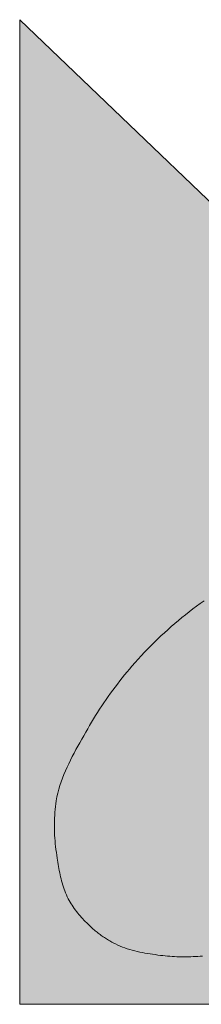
# Model space of a CAD drawing. Extents: x 353221 to 353633, y 5707812 to 5707954.
# Tile 29 of 36: x 353578.495 to 353579.305, y 5707874.58 to 5707878.972. Entities that reach past the tile are written whole.
import ezdxf

# ---------------------------------------------------------------- set-up
doc = ezdxf.new("R2010")
doc.units = 0
doc.header["$MEASUREMENT"] = 0
doc.layers.add('Verm Schriftfeld P-2', color=7, linetype='Continuous')

msp = doc.modelspace()

# ---------------------------------------------------------------- hatches: boundary and pattern name
at = {"layer": 'Verm Schriftfeld P-2', "true_color": 0xdcdcdc}
msp.add_hatch(color=254, dxfattribs=at).paths.add_polyline_path([(353578.4948, 5707874.5796), (353578.4948, 5707878.9724), (353583.0772, 5707874.5796)])

# ---------------------------------------------------------------- linework, layer by layer
at = {"layer": 'Verm Schriftfeld P-2', "color": 18, "lineweight": 13, "true_color": 0x000000}
for p, q in [((353578.4948, 5707874.5796), (353578.4948, 5707878.9724)), ((353578.4948, 5707878.9724), (353583.0772, 5707874.5796)), ((353579.2835, 5707876.356), (353579.3002, 5707876.3684)), ((353579.3002, 5707876.3684), (353579.3166, 5707876.3804)), ((353579.2344, 5707876.3178), (353579.2506, 5707876.3307)), ((353579.2506, 5707876.3307), (353579.267, 5707876.3434)), ((353579.267, 5707876.3434), (353579.2835, 5707876.356)), ((353579.1865, 5707876.2781), (353579.2023, 5707876.2915)), ((353579.2023, 5707876.2915), (353579.2183, 5707876.3047)), ((353579.2183, 5707876.3047), (353579.2344, 5707876.3178)), ((353579.1247, 5707876.2229), (353579.14, 5707876.2369)), ((353579.14, 5707876.2369), (353579.1553, 5707876.2508)), ((353579.1553, 5707876.2508), (353579.1708, 5707876.2645)), ((353579.1708, 5707876.2645), (353579.1865, 5707876.2781)), ((353579.0801, 5707876.1796), (353579.0948, 5707876.1942)), ((353579.0948, 5707876.1942), (353579.1097, 5707876.2086)), ((353579.1097, 5707876.2086), (353579.1247, 5707876.2229)), ((353579.037, 5707876.1349), (353579.0512, 5707876.15)), ((353579.0512, 5707876.15), (353579.0656, 5707876.1649)), ((353579.0656, 5707876.1649), (353579.0801, 5707876.1796)), ((353579.0091, 5707876.1041), (353579.023, 5707876.1196)), ((353579.023, 5707876.1196), (353579.037, 5707876.1349)), ((353578.9624, 5707876.0489), (353578.9733, 5707876.0622)), ((353578.9733, 5707876.0622), (353578.9843, 5707876.0754)), ((353578.9843, 5707876.0754), (353578.9955, 5707876.0884)), ((353578.9955, 5707876.0884), (353579.0091, 5707876.1041)), ((353578.9305, 5707876.0085), (353578.941, 5707876.0221)), ((353578.941, 5707876.0221), (353578.9516, 5707876.0356)), ((353578.9516, 5707876.0356), (353578.9624, 5707876.0489)), ((353578.8997, 5707875.9673), (353578.9098, 5707875.9811)), ((353578.9098, 5707875.9811), (353578.9201, 5707875.9949)), ((353578.9201, 5707875.9949), (353578.9305, 5707876.0085)), ((353578.8702, 5707875.9251), (353578.8799, 5707875.9393)), ((353578.8799, 5707875.9393), (353578.8897, 5707875.9533)), ((353578.8897, 5707875.9533), (353578.8997, 5707875.9673)), ((353578.842, 5707875.8821), (353578.8513, 5707875.8966)), ((353578.8513, 5707875.8966), (353578.8607, 5707875.9109)), ((353578.8607, 5707875.9109), (353578.8702, 5707875.9251)), ((353578.8151, 5707875.8382), (353578.8239, 5707875.853)), ((353578.8239, 5707875.853), (353578.8329, 5707875.8676)), ((353578.8329, 5707875.8676), (353578.842, 5707875.8821)), ((353578.7891, 5707875.7931), (353578.7979, 5707875.8085)), ((353578.7979, 5707875.8085), (353578.8064, 5707875.8234)), ((353578.8064, 5707875.8234), (353578.8151, 5707875.8382)), ((353578.7628, 5707875.7468), (353578.7716, 5707875.7622)), ((353578.7716, 5707875.7622), (353578.7803, 5707875.7776)), ((353578.7803, 5707875.7776), (353578.7891, 5707875.7931)), ((353578.7372, 5707875.7002), (353578.7456, 5707875.7158)), ((353578.7456, 5707875.7158), (353578.7542, 5707875.7313)), ((353578.7542, 5707875.7313), (353578.7628, 5707875.7468)), ((353578.7133, 5707875.653), (353578.721, 5707875.6688)), ((353578.721, 5707875.6688), (353578.729, 5707875.6846)), ((353578.729, 5707875.6846), (353578.7372, 5707875.7002)), ((353578.692, 5707875.6049), (353578.6987, 5707875.6211)), ((353578.6987, 5707875.6211), (353578.7058, 5707875.6371)), ((353578.7058, 5707875.6371), (353578.7133, 5707875.653)), ((353578.6797, 5707875.5722), (353578.6856, 5707875.5887)), ((353578.6856, 5707875.5887), (353578.692, 5707875.6049)), ((353578.6649, 5707875.5219), (353578.6693, 5707875.5388)), ((353578.6693, 5707875.5388), (353578.6742, 5707875.5556)), ((353578.6742, 5707875.5556), (353578.6797, 5707875.5722)), ((353578.6579, 5707875.4873), (353578.6611, 5707875.5047)), ((353578.6611, 5707875.5047), (353578.6649, 5707875.5219)), ((353578.6516, 5707875.4364), (353578.6528, 5707875.4491)), ((353578.6528, 5707875.4491), (353578.6542, 5707875.4619)), ((353578.6542, 5707875.4619), (353578.6559, 5707875.4746)), ((353578.6559, 5707875.4746), (353578.6579, 5707875.4873)), ((353578.6496, 5707875.3981), (353578.65, 5707875.4108)), ((353578.65, 5707875.4108), (353578.6507, 5707875.4236)), ((353578.6507, 5707875.4236), (353578.6516, 5707875.4364)), ((353578.6493, 5707875.3853), (353578.6496, 5707875.3981)), ((353578.6493, 5707875.3725), (353578.6493, 5707875.3853)), ((353578.6495, 5707875.3597), (353578.6493, 5707875.3725)), ((353578.65, 5707875.3469), (353578.6495, 5707875.3597)), ((353578.6506, 5707875.3341), (353578.65, 5707875.3469)), ((353578.6514, 5707875.3213), (353578.6506, 5707875.3341)), ((353578.6524, 5707875.3086), (353578.6514, 5707875.3213)), ((353578.6536, 5707875.2958), (353578.6524, 5707875.3086)), ((353578.655, 5707875.283), (353578.6536, 5707875.2958)), ((353578.6565, 5707875.2703), (353578.655, 5707875.283)), ((353578.6582, 5707875.2575), (353578.6565, 5707875.2703)), ((353578.66, 5707875.2448), (353578.6582, 5707875.2575)), ((353578.662, 5707875.2321), (353578.66, 5707875.2448)), ((353578.6635, 5707875.2227), (353578.662, 5707875.2321)), ((353578.665, 5707875.2133), (353578.6635, 5707875.2227)), ((353578.6666, 5707875.204), (353578.665, 5707875.2133)), ((353578.6682, 5707875.1946), (353578.6666, 5707875.204)), ((353578.6698, 5707875.1853), (353578.6682, 5707875.1946)), ((353578.6715, 5707875.176), (353578.6698, 5707875.1853)), ((353578.6733, 5707875.1667), (353578.6715, 5707875.176)), ((353578.6753, 5707875.1574), (353578.6733, 5707875.1667)), ((353578.6773, 5707875.1482), (353578.6753, 5707875.1574)), ((353578.6794, 5707875.1391), (353578.6773, 5707875.1482)), ((353578.6817, 5707875.1299), (353578.6794, 5707875.1391)), ((353578.6842, 5707875.1209), (353578.6817, 5707875.1299)), ((353578.6868, 5707875.1118), (353578.6842, 5707875.1209)), ((353578.6896, 5707875.1029), (353578.6868, 5707875.1118)), ((353578.6927, 5707875.094), (353578.6896, 5707875.1029)), ((353578.6959, 5707875.0852), (353578.6927, 5707875.094)), ((353578.6994, 5707875.0765), (353578.6959, 5707875.0852)), ((353578.7031, 5707875.0679), (353578.6994, 5707875.0765)), ((353578.7071, 5707875.0593), (353578.7031, 5707875.0679)), ((353578.7114, 5707875.0509), (353578.7071, 5707875.0593)), ((353578.7155, 5707875.0434), (353578.7114, 5707875.0509)), ((353578.7197, 5707875.0359), (353578.7155, 5707875.0434)), ((353578.7241, 5707875.0286), (353578.7197, 5707875.0359)), ((353578.7286, 5707875.0214), (353578.7241, 5707875.0286)), ((353578.7333, 5707875.0143), (353578.7286, 5707875.0214)), ((353578.7382, 5707875.0073), (353578.7333, 5707875.0143)), ((353578.7431, 5707875.0003), (353578.7382, 5707875.0073)), ((353578.7482, 5707874.9935), (353578.7431, 5707875.0003)), ((353578.7535, 5707874.9868), (353578.7482, 5707874.9935)), ((353578.7588, 5707874.9802), (353578.7535, 5707874.9868)), ((353578.7643, 5707874.9737), (353578.7588, 5707874.9802)), ((353578.7699, 5707874.9673), (353578.7643, 5707874.9737)), ((353578.7756, 5707874.9609), (353578.7699, 5707874.9673)), ((353578.7814, 5707874.9547), (353578.7756, 5707874.9609)), ((353578.7873, 5707874.9486), (353578.7814, 5707874.9547)), ((353578.7934, 5707874.9425), (353578.7873, 5707874.9486)), ((353578.7995, 5707874.9365), (353578.7934, 5707874.9425)), ((353578.8057, 5707874.9307), (353578.7995, 5707874.9365)), ((353578.812, 5707874.9249), (353578.8057, 5707874.9307)), ((353578.8184, 5707874.9191), (353578.812, 5707874.9249)), ((353578.8227, 5707874.9154), (353578.8184, 5707874.9191)), ((353578.827, 5707874.9117), (353578.8227, 5707874.9154)), ((353578.8314, 5707874.9081), (353578.827, 5707874.9117)), ((353578.8358, 5707874.9045), (353578.8314, 5707874.9081)), ((353578.8402, 5707874.901), (353578.8358, 5707874.9045)), ((353578.8447, 5707874.8975), (353578.8402, 5707874.901)), ((353578.8492, 5707874.8941), (353578.8447, 5707874.8975)), ((353578.8537, 5707874.8907), (353578.8492, 5707874.8941)), ((353578.8583, 5707874.8873), (353578.8537, 5707874.8907)), ((353578.8629, 5707874.8841), (353578.8583, 5707874.8873)), ((353578.8676, 5707874.8808), (353578.8629, 5707874.8841)), ((353578.8723, 5707874.8777), (353578.8676, 5707874.8808)), ((353578.877, 5707874.8746), (353578.8723, 5707874.8777)), ((353578.8817, 5707874.8715), (353578.877, 5707874.8746)), ((353578.8865, 5707874.8685), (353578.8817, 5707874.8715)), ((353578.8914, 5707874.8655), (353578.8865, 5707874.8685)), ((353578.8962, 5707874.8626), (353578.8914, 5707874.8655)), ((353578.9012, 5707874.8598), (353578.8962, 5707874.8626)), ((353578.9061, 5707874.857), (353578.9012, 5707874.8598)), ((353578.9111, 5707874.8543), (353578.9061, 5707874.857)), ((353578.9214, 5707874.849), (353578.9111, 5707874.8543)), ((353578.9318, 5707874.844), (353578.9214, 5707874.849)), ((353578.9424, 5707874.8394), (353578.9318, 5707874.844)), ((353578.953, 5707874.8351), (353578.9424, 5707874.8394)), ((353578.9638, 5707874.8311), (353578.953, 5707874.8351)), ((353578.9747, 5707874.8274), (353578.9638, 5707874.8311)), ((353578.9856, 5707874.824), (353578.9747, 5707874.8274)), ((353578.9967, 5707874.8208), (353578.9856, 5707874.824)), ((353579.0078, 5707874.8179), (353578.9967, 5707874.8208)), ((353579.019, 5707874.8152), (353579.0078, 5707874.8179)), ((353579.0302, 5707874.8127), (353579.019, 5707874.8152)), ((353579.0416, 5707874.8104), (353579.0302, 5707874.8127)), ((353579.0529, 5707874.8083), (353579.0416, 5707874.8104)), ((353579.0644, 5707874.8063), (353579.0529, 5707874.8083)), ((353579.0758, 5707874.8044), (353579.0644, 5707874.8063)), ((353579.0873, 5707874.8027), (353579.0758, 5707874.8044)), ((353579.0988, 5707874.8011), (353579.0873, 5707874.8027)), ((353579.1103, 5707874.7995), (353579.0988, 5707874.8011)), ((353579.1219, 5707874.7981), (353579.1103, 5707874.7995)), ((353579.1334, 5707874.7967), (353579.1219, 5707874.7981)), ((353579.1438, 5707874.7955), (353579.1334, 5707874.7967)), ((353579.1541, 5707874.7945), (353579.1438, 5707874.7955)), ((353579.1645, 5707874.7937), (353579.1541, 5707874.7945)), ((353579.1749, 5707874.793), (353579.1645, 5707874.7937)), ((353579.1853, 5707874.7924), (353579.1749, 5707874.793)), ((353579.1957, 5707874.792), (353579.1853, 5707874.7924)), ((353579.206, 5707874.7918), (353579.1957, 5707874.792)), ((353579.2164, 5707874.7916), (353579.206, 5707874.7918)), ((353579.2268, 5707874.7916), (353579.2164, 5707874.7916)), ((353579.2372, 5707874.7917), (353579.2268, 5707874.7916)), ((353579.2477, 5707874.7918), (353579.2372, 5707874.7917)), ((353579.2581, 5707874.7921), (353579.2477, 5707874.7918)), ((353579.2685, 5707874.7924), (353579.2581, 5707874.7921)), ((353579.2789, 5707874.7929), (353579.2685, 5707874.7924)), ((353579.2893, 5707874.7934), (353579.2789, 5707874.7929)), ((353579.2997, 5707874.7939), (353579.2893, 5707874.7934)), ((353579.3101, 5707874.7946), (353579.2997, 5707874.7939)), ((353583.0772, 5707874.5796), (353578.4948, 5707874.5796))]:
    msp.add_line(p, q, dxfattribs=at)

doc.saveas('drawing.dxf')
